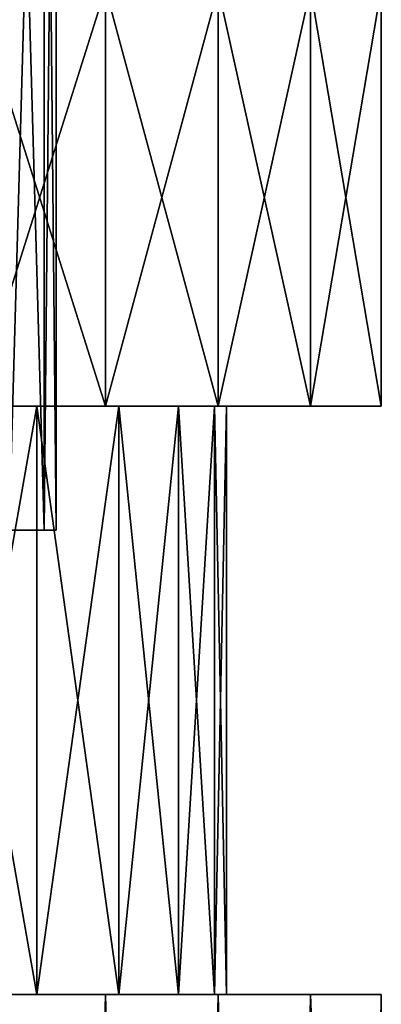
# Model space of a CAD drawing. Header units: millimetres. Extents: x -4.4 to 30.4, y -2 to 47.1.
# Tile 45 of 49: x 23.2 to 25.5, y 30.2 to 36.5. Entities that reach past the tile are written whole.
import ezdxf

# ---------------------------------------------------------------- set-up
doc = ezdxf.new("R2010")
doc.units = ezdxf.units.MM
doc.header["$LTSCALE"] = 52.148148
for name, color, linetype in [('15', 7, 'CONTINUOUS'), ('16', 7, 'CONTINUOUS'), ('17', 7, 'CONTINUOUS'), ('18', 7, 'CONTINUOUS'), ('19', 7, 'CONTINUOUS'), ('2', 7, 'CONTINUOUS'), ('20', 7, 'CONTINUOUS'), ('21', 7, 'CONTINUOUS'), ('29', 7, 'CONTINUOUS'), ('3', 7, 'CONTINUOUS')]:
    doc.layers.add(name, color=color, linetype=linetype)

msp = doc.modelspace()

# ---------------------------------------------------------------- linework, layer by layer
at = {"layer": '15', "color": 18, "linetype": 'Continuous', "true_color": 0x000000}
for points in [[(20.8918, 34.0457, -21.3674), (23.7192, 34.0457, -20.3578), (21.8095, 34.0457, -20.3947), (20.8918, 34.0457, -21.3674)], [(22.8664, 34.0457, -21.4675), (23.7192, 34.0457, -20.3578), (20.8918, 34.0457, -21.3674), (22.8664, 34.0457, -21.4675)], [(22.6081, 34.0457, -6.6833), (23.7192, 34.0457, -5.6474), (21.8095, 34.0457, -5.6105), (22.6081, 34.0457, -6.6833)], [(23.7192, 34.0457, -5.6474), (22.8664, 34.0457, -4.5377), (21.8095, 34.0457, -5.6105), (23.7192, 34.0457, -5.6474)], [(21.8095, 34.0457, -20.3947), (23.7192, 34.0457, -20.3578), (22.6081, 34.0457, -19.3219), (21.8095, 34.0457, -20.3947)], [(23.2768, 34.0457, -7.8414), (24.4478, 34.0457, -6.8424), (22.6081, 34.0457, -6.6833), (23.2768, 34.0457, -7.8414)], [(24.4478, 34.0457, -6.8424), (23.7192, 34.0457, -5.6474), (22.6081, 34.0457, -6.6833), (24.4478, 34.0457, -6.8424)], [(23.7192, 34.0457, -20.3578), (24.4478, 34.0457, -19.1627), (22.6081, 34.0457, -19.3219), (23.7192, 34.0457, -20.3578)], [(22.6081, 34.0457, -19.3219), (24.4478, 34.0457, -19.1627), (23.2768, 34.0457, -18.1638), (22.6081, 34.0457, -19.3219)], [(25.0437, 34.0457, -8.1087), (24.4478, 34.0457, -6.8424), (23.2768, 34.0457, -7.8414), (25.0437, 34.0457, -8.1087)], [(23.8064, 34.0457, -9.0693), (25.0437, 34.0457, -8.1087), (23.2768, 34.0457, -7.8414), (23.8064, 34.0457, -9.0693)], [(24.4478, 34.0457, -19.1627), (25.0437, 34.0457, -17.8964), (23.2768, 34.0457, -18.1638), (24.4478, 34.0457, -19.1627)], [(23.2768, 34.0457, -18.1638), (25.0437, 34.0457, -17.8964), (23.8064, 34.0457, -16.9359), (23.2768, 34.0457, -18.1638)], [(24.19, 34.0457, -10.3506), (25.5, 34.0457, -9.4319), (23.8064, 34.0457, -9.0693), (24.19, 34.0457, -10.3506)], [(25.5, 34.0457, -9.4319), (25.0437, 34.0457, -8.1087), (23.8064, 34.0457, -9.0693), (25.5, 34.0457, -9.4319)], [(23.8064, 34.0457, -16.9359), (25.5, 34.0457, -16.5733), (24.19, 34.0457, -15.6546), (23.8064, 34.0457, -16.9359)], [(25.0437, 34.0457, -17.8964), (25.5, 34.0457, -16.5733), (23.8064, 34.0457, -16.9359), (25.0437, 34.0457, -17.8964)], [(24.19, 34.0457, -15.6546), (25.5, 34.0457, -9.4319), (24.4222, 34.0457, -14.3377), (24.19, 34.0457, -15.6546)], [(24.4222, 34.0457, -11.6675), (25.5, 34.0457, -9.4319), (24.19, 34.0457, -10.3506), (24.4222, 34.0457, -11.6675)], [(25.5, 34.0457, -16.5733), (25.5, 34.0457, -9.4319), (24.19, 34.0457, -15.6546), (25.5, 34.0457, -16.5733)], [(25.5, 34.0457, -9.4319), (24.5, 34.0457, -13.0026), (24.4222, 34.0457, -14.3377), (25.5, 34.0457, -9.4319)], [(24.5, 34.0457, -13.0026), (25.5, 34.0457, -9.4319), (24.4222, 34.0457, -11.6675), (24.5, 34.0457, -13.0026)]]:
    msp.add_3dface(points, dxfattribs=at)
at = {"layer": '16', "color": 18, "linetype": 'Continuous', "true_color": 0x000000}
for points in [[(23.2768, 34.0457, -7.8414), (22.6081, 34.0457, -6.6833), (23.2768, 30.2457, -7.8414), (23.2768, 34.0457, -7.8414)], [(23.2768, 30.2457, -7.8414), (22.6081, 34.0457, -6.6833), (22.6081, 30.2457, -6.6833), (23.2768, 30.2457, -7.8414)], [(23.8064, 34.0457, -9.0693), (23.2768, 34.0457, -7.8414), (23.8064, 30.2457, -9.0693), (23.8064, 34.0457, -9.0693)], [(23.8064, 30.2457, -9.0693), (23.2768, 34.0457, -7.8414), (23.2768, 30.2457, -7.8414), (23.8064, 30.2457, -9.0693)], [(24.19, 30.2457, -10.3506), (23.8064, 34.0457, -9.0693), (23.8064, 30.2457, -9.0693), (24.19, 30.2457, -10.3506)], [(24.19, 34.0457, -10.3506), (23.8064, 34.0457, -9.0693), (24.19, 30.2457, -10.3506), (24.19, 34.0457, -10.3506)], [(24.4222, 34.0457, -11.6675), (24.19, 34.0457, -10.3506), (24.4222, 30.2457, -11.6675), (24.4222, 34.0457, -11.6675)], [(24.4222, 30.2457, -11.6675), (24.19, 34.0457, -10.3506), (24.19, 30.2457, -10.3506), (24.4222, 30.2457, -11.6675)], [(24.5, 34.0457, -13.0026), (24.4222, 34.0457, -11.6675), (24.5, 30.2457, -13.0026), (24.5, 34.0457, -13.0026)], [(24.5, 30.2457, -13.0026), (24.4222, 34.0457, -11.6675), (24.4222, 30.2457, -11.6675), (24.5, 30.2457, -13.0026)]]:
    msp.add_3dface(points, dxfattribs=at)
at = {"layer": '17', "color": 18, "linetype": 'Continuous', "true_color": 0x000000}
for points in [[(23.7192, 30.2457, -5.6474), (21.8095, 30.2457, -5.6105), (20.8918, 30.2457, -4.6378), (23.7192, 30.2457, -5.6474)], [(22.8664, 30.2457, -4.5377), (23.7192, 30.2457, -5.6474), (20.8918, 30.2457, -4.6378), (22.8664, 30.2457, -4.5377)], [(23.7192, 30.2457, -5.6474), (22.6081, 30.2457, -6.6833), (21.8095, 30.2457, -5.6105), (23.7192, 30.2457, -5.6474)], [(22.6081, 30.2457, -19.3219), (23.7192, 30.2457, -20.3578), (21.8095, 30.2457, -20.3947), (22.6081, 30.2457, -19.3219)], [(23.7192, 30.2457, -20.3578), (22.8664, 30.2457, -21.4675), (21.8095, 30.2457, -20.3947), (23.7192, 30.2457, -20.3578)], [(24.4478, 30.2457, -6.8424), (23.2768, 30.2457, -7.8414), (22.6081, 30.2457, -6.6833), (24.4478, 30.2457, -6.8424)], [(23.7192, 30.2457, -5.6474), (24.4478, 30.2457, -6.8424), (22.6081, 30.2457, -6.6833), (23.7192, 30.2457, -5.6474)], [(23.2768, 30.2457, -18.1638), (24.4478, 30.2457, -19.1627), (22.6081, 30.2457, -19.3219), (23.2768, 30.2457, -18.1638)], [(24.4478, 30.2457, -19.1627), (23.7192, 30.2457, -20.3578), (22.6081, 30.2457, -19.3219), (24.4478, 30.2457, -19.1627)], [(24.4478, 30.2457, -6.8424), (25.0437, 30.2457, -8.1087), (23.2768, 30.2457, -7.8414), (24.4478, 30.2457, -6.8424)], [(25.0437, 30.2457, -8.1087), (23.8064, 30.2457, -9.0693), (23.2768, 30.2457, -7.8414), (25.0437, 30.2457, -8.1087)], [(25.0437, 30.2457, -17.8964), (24.4478, 30.2457, -19.1627), (23.2768, 30.2457, -18.1638), (25.0437, 30.2457, -17.8964)], [(23.8064, 30.2457, -16.9359), (25.0437, 30.2457, -17.8964), (23.2768, 30.2457, -18.1638), (23.8064, 30.2457, -16.9359)], [(25.0437, 30.2457, -8.1087), (25.5, 30.2457, -9.4319), (23.8064, 30.2457, -9.0693), (25.0437, 30.2457, -8.1087)], [(25.5, 30.2457, -9.4319), (24.19, 30.2457, -10.3506), (23.8064, 30.2457, -9.0693), (25.5, 30.2457, -9.4319)], [(25.5, 30.2457, -16.5733), (25.0437, 30.2457, -17.8964), (23.8064, 30.2457, -16.9359), (25.5, 30.2457, -16.5733)], [(24.19, 30.2457, -15.6546), (25.5, 30.2457, -16.5733), (23.8064, 30.2457, -16.9359), (24.19, 30.2457, -15.6546)], [(25.5, 30.2457, -9.4319), (25.5, 30.2457, -16.5733), (24.19, 30.2457, -10.3506), (25.5, 30.2457, -9.4319)], [(24.4222, 30.2457, -14.3377), (25.5, 30.2457, -16.5733), (24.19, 30.2457, -15.6546), (24.4222, 30.2457, -14.3377)], [(25.5, 30.2457, -16.5733), (24.4222, 30.2457, -11.6675), (24.19, 30.2457, -10.3506), (25.5, 30.2457, -16.5733)], [(24.5, 30.2457, -13.0026), (25.5, 30.2457, -16.5733), (24.4222, 30.2457, -14.3377), (24.5, 30.2457, -13.0026)], [(25.5, 30.2457, -16.5733), (24.5, 30.2457, -13.0026), (24.4222, 30.2457, -11.6675), (25.5, 30.2457, -16.5733)]]:
    msp.add_3dface(points, dxfattribs=at)
at = {"layer": '18', "color": 18, "linetype": 'Continuous', "true_color": 0x000000}
for points in [[(22.6081, 34.0457, -19.3219), (23.2768, 34.0457, -18.1638), (22.6081, 30.2457, -19.3219), (22.6081, 34.0457, -19.3219)], [(23.2768, 34.0457, -18.1638), (23.2768, 30.2457, -18.1638), (22.6081, 30.2457, -19.3219), (23.2768, 34.0457, -18.1638)], [(23.2768, 34.0457, -18.1638), (23.8064, 34.0457, -16.9359), (23.2768, 30.2457, -18.1638), (23.2768, 34.0457, -18.1638)], [(23.8064, 34.0457, -16.9359), (23.8064, 30.2457, -16.9359), (23.2768, 30.2457, -18.1638), (23.8064, 34.0457, -16.9359)], [(23.8064, 34.0457, -16.9359), (24.19, 34.0457, -15.6546), (23.8064, 30.2457, -16.9359), (23.8064, 34.0457, -16.9359)], [(24.19, 34.0457, -15.6546), (24.19, 30.2457, -15.6546), (23.8064, 30.2457, -16.9359), (24.19, 34.0457, -15.6546)], [(24.19, 34.0457, -15.6546), (24.4222, 34.0457, -14.3377), (24.19, 30.2457, -15.6546), (24.19, 34.0457, -15.6546)], [(24.4222, 34.0457, -14.3377), (24.4222, 30.2457, -14.3377), (24.19, 30.2457, -15.6546), (24.4222, 34.0457, -14.3377)], [(24.4222, 34.0457, -14.3377), (24.5, 34.0457, -13.0026), (24.4222, 30.2457, -14.3377), (24.4222, 34.0457, -14.3377)], [(24.5, 34.0457, -13.0026), (24.5, 30.2457, -13.0026), (24.4222, 30.2457, -14.3377), (24.5, 34.0457, -13.0026)]]:
    msp.add_3dface(points, dxfattribs=at)
at = {"layer": '19', "color": 18, "linetype": 'Continuous', "true_color": 0x000000}
for points in [[(22.6858, 33.2457, -15.4895), (22.9211, 33.2457, -14.256), (23.3242, 33.2457, -14.2562), (22.6858, 33.2457, -15.4895)], [(23.0978, 33.2457, -15.4914), (22.6858, 33.2457, -15.4895), (23.3242, 33.2457, -14.2562), (23.0978, 33.2457, -15.4914)], [(22.9211, 33.2457, -11.7492), (22.6858, 33.2457, -10.5157), (23.3242, 33.2457, -11.749), (22.9211, 33.2457, -11.7492)], [(23.3242, 33.2457, -11.749), (22.6858, 33.2457, -10.5157), (23.0978, 33.2457, -10.5138), (23.3242, 33.2457, -11.749)], [(23, 33.2457, -13.0026), (22.9211, 33.2457, -11.7492), (23.4, 33.2457, -13.0026), (23, 33.2457, -13.0026)], [(22.9211, 33.2457, -14.256), (23, 33.2457, -13.0026), (23.3242, 33.2457, -14.2562), (22.9211, 33.2457, -14.256)], [(23.4, 33.2457, -13.0026), (22.9211, 33.2457, -11.7492), (23.3242, 33.2457, -11.749), (23.4, 33.2457, -13.0026)], [(23.3242, 33.2457, -14.2562), (23, 33.2457, -13.0026), (23.4, 33.2457, -13.0026), (23.3242, 33.2457, -14.2562)]]:
    msp.add_3dface(points, dxfattribs=at)
at = {"layer": '2', "color": 18, "linetype": 'Continuous', "true_color": 0x000000}
for points in [[(23.3492, 14.2457, -20.8699), (22.438, 14.2457, -21.9426), (22.8664, 30.2457, -21.4675), (23.3492, 14.2457, -20.8699)], [(23.7192, 30.2457, -20.3578), (23.3492, 14.2457, -20.8699), (22.8664, 30.2457, -21.4675), (23.7192, 30.2457, -20.3578)], [(24.1392, 14.2457, -19.7048), (23.3492, 14.2457, -20.8699), (23.7192, 30.2457, -20.3578), (24.1392, 14.2457, -19.7048)], [(24.4478, 30.2457, -19.1627), (24.1392, 14.2457, -19.7048), (23.7192, 30.2457, -20.3578), (24.4478, 30.2457, -19.1627)], [(24.7985, 14.2457, -18.4612), (24.1392, 14.2457, -19.7048), (24.4478, 30.2457, -19.1627), (24.7985, 14.2457, -18.4612)], [(25.0437, 30.2457, -17.8964), (24.7985, 14.2457, -18.4612), (24.4478, 30.2457, -19.1627), (25.0437, 30.2457, -17.8964)], [(25.3195, 14.2457, -17.1535), (24.7985, 14.2457, -18.4612), (25.0437, 30.2457, -17.8964), (25.3195, 14.2457, -17.1535)], [(25.5, 30.2457, -16.5733), (25.3195, 14.2457, -17.1535), (25.0437, 30.2457, -17.8964), (25.5, 30.2457, -16.5733)], [(25.5, 17.9957, -16.5733), (25.3195, 14.2457, -17.1535), (25.5, 30.2457, -16.5733), (25.5, 17.9957, -16.5733)]]:
    msp.add_3dface(points, dxfattribs=at)
at = {"layer": '20', "color": 18, "linetype": 'Continuous', "true_color": 0x000000}
for points in [[(23.3242, 33.2457, -11.749), (23.0978, 33.2457, -10.5138), (23.3242, 41.2457, -11.749), (23.3242, 33.2457, -11.749)], [(23.3242, 41.2457, -11.749), (23.0978, 33.2457, -10.5138), (23.0978, 41.2457, -10.5137), (23.3242, 41.2457, -11.749)], [(23.4, 33.2457, -13.0026), (23.3242, 33.2457, -11.749), (23.4, 41.2457, -13.0026), (23.4, 33.2457, -13.0026)], [(23.4, 41.2457, -13.0026), (23.3242, 33.2457, -11.749), (23.3242, 41.2457, -11.749), (23.4, 41.2457, -13.0026)]]:
    msp.add_3dface(points, dxfattribs=at)
at = {"layer": '21', "color": 18, "linetype": 'Continuous', "true_color": 0x000000}
for points in [[(23.0978, 41.2457, -15.4915), (23.3242, 33.2457, -14.2562), (23.3242, 41.2457, -14.2562), (23.0978, 41.2457, -15.4915)], [(23.0978, 33.2457, -15.4914), (23.3242, 33.2457, -14.2562), (23.0978, 41.2457, -15.4915), (23.0978, 33.2457, -15.4914)], [(23.4, 33.2457, -13.0026), (23.4, 41.2457, -13.0026), (23.3242, 41.2457, -14.2562), (23.4, 33.2457, -13.0026)], [(23.3242, 33.2457, -14.2562), (23.4, 33.2457, -13.0026), (23.3242, 41.2457, -14.2562), (23.3242, 33.2457, -14.2562)]]:
    msp.add_3dface(points, dxfattribs=at)
at = {"layer": '29', "color": 18, "linetype": 'Continuous', "true_color": 0x000000}
for points in [[(25.5, 34.0457, -16.5733), (25.5, 36.7457, -16.5733), (25.5, 34.0457, -9.4319), (25.5, 34.0457, -16.5733)], [(25.5, 34.0457, -9.4319), (25.5, 36.7457, -16.5733), (25.5, 36.7457, -9.4319), (25.5, 34.0457, -9.4319)], [(25.5, 17.9957, -16.5733), (25.5, 30.2457, -16.5733), (25.5, 17.9957, -9.4319), (25.5, 17.9957, -16.5733)], [(25.5, 30.2457, -16.5733), (25.5, 30.2457, -9.4319), (25.5, 17.9957, -9.4319), (25.5, 30.2457, -16.5733)]]:
    msp.add_3dface(points, dxfattribs=at)
at = {"layer": '3', "color": 18, "linetype": 'Continuous', "true_color": 0x000000}
for points in [[(22.8664, 34.0457, -21.4675), (23.7192, 36.7457, -20.3578), (23.7192, 34.0457, -20.3578), (22.8664, 34.0457, -21.4675)], [(22.8664, 36.7457, -21.4675), (23.7192, 36.7457, -20.3578), (22.8664, 34.0457, -21.4675), (22.8664, 36.7457, -21.4675)], [(22.8664, 34.0457, -4.5377), (23.7192, 34.0457, -5.6474), (22.8664, 36.7457, -4.5377), (22.8664, 34.0457, -4.5377)], [(22.8664, 36.7457, -4.5377), (23.7192, 34.0457, -5.6474), (23.7192, 36.7457, -5.6474), (22.8664, 36.7457, -4.5377)], [(23.7192, 34.0457, -20.3578), (24.4478, 36.7457, -19.1627), (24.4478, 34.0457, -19.1627), (23.7192, 34.0457, -20.3578)], [(23.7192, 36.7457, -20.3578), (24.4478, 36.7457, -19.1627), (23.7192, 34.0457, -20.3578), (23.7192, 36.7457, -20.3578)], [(23.7192, 34.0457, -5.6474), (24.4478, 34.0457, -6.8424), (23.7192, 36.7457, -5.6474), (23.7192, 34.0457, -5.6474)], [(23.7192, 36.7457, -5.6474), (24.4478, 34.0457, -6.8424), (24.4478, 36.7457, -6.8424), (23.7192, 36.7457, -5.6474)], [(24.4478, 34.0457, -19.1627), (25.0437, 36.7457, -17.8964), (25.0437, 34.0457, -17.8964), (24.4478, 34.0457, -19.1627)], [(24.4478, 36.7457, -19.1627), (25.0437, 36.7457, -17.8964), (24.4478, 34.0457, -19.1627), (24.4478, 36.7457, -19.1627)], [(24.4478, 34.0457, -6.8424), (25.0437, 34.0457, -8.1087), (24.4478, 36.7457, -6.8424), (24.4478, 34.0457, -6.8424)], [(24.4478, 36.7457, -6.8424), (25.0437, 34.0457, -8.1087), (25.0437, 36.7457, -8.1087), (24.4478, 36.7457, -6.8424)], [(25.0437, 34.0457, -8.1087), (25.5, 34.0457, -9.4319), (25.0437, 36.7457, -8.1087), (25.0437, 34.0457, -8.1087)], [(25.5, 36.7457, -16.5733), (25.5, 34.0457, -16.5733), (25.0437, 34.0457, -17.8964), (25.5, 36.7457, -16.5733)], [(25.0437, 36.7457, -17.8964), (25.5, 36.7457, -16.5733), (25.0437, 34.0457, -17.8964), (25.0437, 36.7457, -17.8964)], [(25.0437, 36.7457, -8.1087), (25.5, 34.0457, -9.4319), (25.5, 36.7457, -9.4319), (25.0437, 36.7457, -8.1087)], [(22.438, 14.2457, -4.0625), (23.3492, 14.2457, -5.1353), (22.8664, 30.2457, -4.5377), (22.438, 14.2457, -4.0625)], [(22.8664, 30.2457, -4.5377), (23.3492, 14.2457, -5.1353), (23.7192, 30.2457, -5.6474), (22.8664, 30.2457, -4.5377)], [(23.3492, 14.2457, -5.1353), (24.1392, 14.2457, -6.3004), (23.7192, 30.2457, -5.6474), (23.3492, 14.2457, -5.1353)], [(23.7192, 30.2457, -5.6474), (24.1392, 14.2457, -6.3004), (24.4478, 30.2457, -6.8424), (23.7192, 30.2457, -5.6474)], [(24.1392, 14.2457, -6.3004), (24.7985, 14.2457, -7.544), (24.4478, 30.2457, -6.8424), (24.1392, 14.2457, -6.3004)], [(24.4478, 30.2457, -6.8424), (24.7985, 14.2457, -7.544), (25.0437, 30.2457, -8.1087), (24.4478, 30.2457, -6.8424)], [(24.7985, 14.2457, -7.544), (25.3195, 14.2457, -8.8517), (25.0437, 30.2457, -8.1087), (24.7985, 14.2457, -7.544)], [(25.5, 30.2457, -9.4319), (25.0437, 30.2457, -8.1087), (25.5, 17.9957, -9.4319), (25.5, 30.2457, -9.4319)], [(25.0437, 30.2457, -8.1087), (25.3195, 14.2457, -8.8517), (25.5, 17.9957, -9.4319), (25.0437, 30.2457, -8.1087)]]:
    msp.add_3dface(points, dxfattribs=at)

doc.saveas('drawing.dxf')
